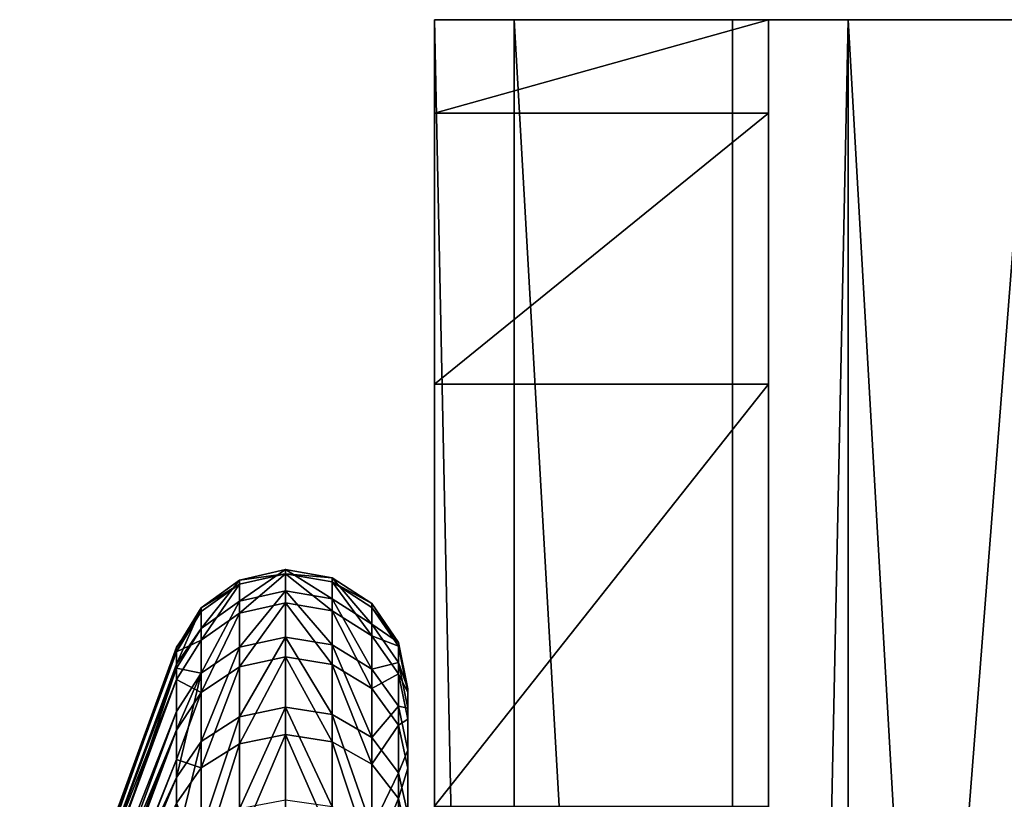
# Model space of a CAD drawing. Extents: x -46 to 46, y 1 to 197.
# Tile 74 of 168: x -33.98 to -29.85, y 130.29 to 133.56. Entities that reach past the tile are written whole.
import ezdxf

# ---------------------------------------------------------------- set-up
doc = ezdxf.new("R2010")
doc.units = 0
doc.header["$LTSCALE"] = 25.4
doc.layers.get('0').update_dxf_attribs({"color": 13, "linetype": 'CONTINUOUS'})

# ---------------------------------------------------------------- blocks, each defined once
blk = doc.blocks.new('BUSH-3401_STL')
at = {"color": 251}
mesh = blk.add_polyface(dxfattribs=at)
corners = [(-32.2435, 125.5619, 143.5351), (-32.2435, 123.3119, 134.8351), (-32.2435, 123.0898, 143.1436), (-32.2435, 123.6133, 135.9601), (-32.2435, 124.4369, 136.7837), (-32.2435, 125.5619, 137.0851), (-32.2435, 128.034, 143.1436), (-32.2435, 126.6869, 136.7837), (-32.2435, 127.5105, 135.9601), (-32.2435, 127.8119, 134.8351), (-32.2435, 117.9534, 138.0073), (-32.2435, 117.5619, 74.0351), (-32.2435, 117.5619, 135.5352), (-32.2435, 133.5619, 74.0351), (-32.2435, 119.0898, 140.2374), (-32.2435, 120.8596, 142.0073), (-32.2435, 123.6133, 133.7101), (-32.2435, 124.4369, 132.8866), (-32.2435, 125.5619, 132.5851), (-32.2435, 126.6869, 132.8866), (-32.2435, 127.5105, 133.7101), (-32.2435, 130.2642, 142.0073), (-32.2435, 132.034, 140.2374), (-32.2435, 133.1703, 138.0073), (-32.2435, 133.5619, 135.5352)]
mesh.append_faces([[corners[k] for k in face] for face in [(10, 11, 12), (13, 23, 24)]], dxfattribs={"vtx0": -1, "color": 251})
mesh.append_faces([[corners[k] for k in face] for face in [(0, 1, 2), (1, 0, 3), (3, 0, 4), (4, 0, 5), (5, 6, 7), (7, 6, 8), (8, 6, 9), (11, 10, 13)]], dxfattribs={"vtx0": -1, "vtx1": -1, "color": 251})
mesh.append_faces([[corners[k] for k in face] for face in [(13, 15, 1), (13, 9, 6)]], dxfattribs={"vtx0": -1, "vtx1": -1, "vtx2": -1, "color": 251})
mesh.append_faces([[corners[k] for k in face] for face in [(5, 0, 6), (13, 10, 14), (13, 14, 15), (1, 15, 2), (13, 1, 16), (13, 16, 17), (13, 17, 18), (13, 18, 19), (13, 19, 20), (13, 20, 9), (13, 6, 21), (13, 21, 22), (13, 22, 23)]], dxfattribs={"vtx0": -1, "vtx2": -1, "color": 251})
mesh = blk.add_polyface(dxfattribs=at)
corners = [(-30.9935, 133.5619, 71.8701), (30.2565, 133.5619, 71.5351), (-29.7435, 133.5619, 71.5351), (31.5065, 133.5619, 71.8701), (-31.9086, 133.5619, 72.7851), (32.4215, 133.5619, 72.7851), (-28.3435, 133.5619, 72.9352), (-29.5935, 133.5619, 73.2701), (-32.2435, 133.5619, 74.0351), (-30.5086, 133.5619, 74.1852), (-30.8435, 133.5619, 75.4352), (-32.2435, 133.5619, 135.5352), (-30.8435, 133.5619, 135.5352), (30.1065, 133.5619, 73.2701), (32.7565, 133.5619, 74.0351), (28.8565, 133.5619, 72.9352), (31.0215, 133.5619, 74.1852), (31.3565, 133.5619, 75.4352), (32.7565, 133.5619, 135.5352), (31.3565, 133.5619, 135.5352)]
mesh.append_faces([[corners[k] for k in face] for face in [(0, 1, 2), (10, 11, 12), (18, 17, 19)]], dxfattribs={"vtx0": -1, "color": 251})
mesh.append_faces([[corners[k] for k in face] for face in [(1, 0, 3), (3, 4, 5), (6, 4, 7), (7, 8, 9), (9, 8, 10), (5, 13, 14), (13, 5, 15), (15, 5, 6), (14, 17, 18)]], dxfattribs={"vtx0": -1, "vtx1": -1, "color": 251})
mesh.append_faces([[corners[k] for k in face] for face in [(5, 4, 6)]], dxfattribs={"vtx0": -1, "vtx1": -1, "vtx2": -1, "color": 251})
mesh.append_faces([[corners[k] for k in face] for face in [(3, 0, 4), (7, 4, 8), (10, 8, 11), (14, 13, 16), (14, 16, 17)]], dxfattribs={"vtx0": -1, "vtx2": -1, "color": 251})
mesh = blk.add_polyface(dxfattribs=at)
corners = [(-32.2435, 133.5619, 74.0351), (-31.9086, 117.5619, 72.7851), (-32.2435, 117.5619, 74.0351), (-31.9086, 133.5619, 72.7851)]
mesh.append_faces([[corners[k] for k in face] for face in [(0, 1, 2), (1, 0, 3)]], dxfattribs={"vtx0": -1, "color": 251})
mesh = blk.add_polyface(dxfattribs=at)
corners = [(-32.2435, 133.1703, 138.0073), (-30.8435, 133.5619, 135.5352), (-32.2435, 133.5619, 135.5352), (-30.8435, 133.1703, 138.0073)]
mesh.append_faces([[corners[k] for k in face] for face in [(0, 1, 2), (1, 0, 3)]], dxfattribs={"vtx0": -1, "color": 251})
mesh = blk.add_polyface(dxfattribs=at)
corners = [(-31.9086, 133.5619, 72.7851), (-30.9935, 117.5619, 71.8701), (-31.9086, 117.5619, 72.7851), (-30.9935, 133.5619, 71.8701)]
mesh.append_faces([[corners[k] for k in face] for face in [(0, 1, 2), (1, 0, 3)]], dxfattribs={"vtx0": -1, "color": 251})
mesh = blk.add_polyface(dxfattribs=at)
corners = [(-29.7435, 133.5619, 71.5351), (-30.9935, 117.5619, 71.8701), (-30.9935, 133.5619, 71.8701), (-29.7435, 117.5619, 71.5351)]
mesh.append_faces([[corners[k] for k in face] for face in [(0, 1, 2), (1, 0, 3)]], dxfattribs={"vtx0": -1, "color": 251})
mesh = blk.add_polyface(dxfattribs=at)
corners = [(-30.8435, 133.5619, 75.4352), (-30.8435, 117.5619, 135.5352), (-30.8435, 117.5619, 75.4352), (-30.8435, 117.9534, 138.0073), (-30.8435, 119.0898, 140.2374), (-30.8435, 120.8596, 142.0073), (-30.8435, 123.3119, 134.8351), (-30.8435, 123.0898, 143.1436), (-30.8435, 123.6133, 133.7101), (-30.8435, 124.4369, 132.8866), (-30.8435, 125.5619, 132.5851), (-30.8435, 126.6869, 132.8866), (-30.8435, 127.5105, 133.7101), (-30.8435, 127.8119, 134.8351), (-30.8435, 128.034, 143.1436), (-30.8435, 130.2642, 142.0073), (-30.8435, 132.034, 140.2374), (-30.8435, 133.1703, 138.0073), (-30.8435, 133.5619, 135.5352), (-30.8435, 125.5619, 143.5351), (-30.8435, 123.6133, 135.9601), (-30.8435, 124.4369, 136.7837), (-30.8435, 125.5619, 137.0851), (-30.8435, 126.6869, 136.7837), (-30.8435, 127.5105, 135.9601)]
mesh.append_faces([[corners[k] for k in face] for face in [(0, 1, 2), (17, 0, 18)]], dxfattribs={"vtx0": -1, "color": 251})
mesh.append_faces([[corners[k] for k in face] for face in [(1, 0, 3), (3, 0, 4), (4, 0, 5), (5, 6, 7), (6, 0, 8), (8, 0, 9), (9, 0, 10), (10, 0, 11), (11, 0, 12), (12, 0, 13), (14, 0, 15), (15, 0, 16), (16, 0, 17), (19, 23, 14)]], dxfattribs={"vtx0": -1, "vtx1": -1, "color": 251})
mesh.append_faces([[corners[k] for k in face] for face in [(5, 0, 6), (13, 0, 14)]], dxfattribs={"vtx0": -1, "vtx1": -1, "vtx2": -1, "color": 251})
mesh.append_faces([[corners[k] for k in face] for face in [(6, 19, 7), (19, 6, 20), (19, 20, 21), (19, 21, 22), (19, 22, 23), (14, 23, 24), (14, 24, 13)]], dxfattribs={"vtx0": -1, "vtx2": -1, "color": 251})
mesh = blk.add_polyface(dxfattribs=at)
corners = [(-30.5086, 133.5619, 74.1852), (-30.8435, 117.5619, 75.4352), (-30.5086, 117.5619, 74.1852), (-30.8435, 133.5619, 75.4352)]
mesh.append_faces([[corners[k] for k in face] for face in [(0, 1, 2), (1, 0, 3)]], dxfattribs={"vtx0": -1, "color": 251})
mesh = blk.add_polyface(dxfattribs=at)
corners = [(-29.5935, 117.5619, 73.2701), (-30.5086, 133.5619, 74.1852), (-30.5086, 117.5619, 74.1852), (-29.5935, 133.5619, 73.2701)]
mesh.append_faces([[corners[k] for k in face] for face in [(0, 1, 2), (1, 0, 3)]], dxfattribs={"vtx0": -1, "color": 251})
mesh = blk.add_polyface(dxfattribs=at)
corners = [(-32.2435, 132.034, 140.2374), (-30.8435, 133.1703, 138.0073), (-32.2435, 133.1703, 138.0073), (-30.8435, 132.034, 140.2374)]
mesh.append_faces([[corners[k] for k in face] for face in [(0, 1, 2), (1, 0, 3)]], dxfattribs={"vtx0": -1, "color": 251})
mesh = blk.add_polyface(dxfattribs=at)
corners = [(-32.2435, 130.2642, 142.0073), (-30.8435, 132.034, 140.2374), (-32.2435, 132.034, 140.2374), (-30.8435, 130.2642, 142.0073)]
mesh.append_faces([[corners[k] for k in face] for face in [(0, 1, 2), (1, 0, 3)]], dxfattribs={"vtx0": -1, "color": 251})
at = {"color": 8}
mesh = blk.add_polyface(dxfattribs=at)
corners = [(-33.0601, 131.2115, 134.572), (-32.8669, 131.2386, 135.3477), (-32.8669, 131.2556, 134.57), (-33.0601, 131.1947, 135.3438)]
mesh.append_faces([[corners[k] for k in face] for face in [(0, 1, 2), (1, 0, 3)]], dxfattribs={"vtx0": -1, "color": 8})
mesh = blk.add_polyface(dxfattribs=at)
corners = [(-33.0601, 131.1231, 133.8052), (-32.8669, 131.2556, 134.57), (-32.8669, 131.1664, 133.7972), (-33.0601, 131.2115, 134.572)]
mesh.append_faces([[corners[k] for k in face] for face in [(0, 1, 2), (1, 0, 3)]], dxfattribs={"vtx0": -1, "color": 8})
mesh = blk.add_polyface(dxfattribs=at)
corners = [(-33.0601, 131.073, 136.106), (-32.8669, 131.2386, 135.3477), (-33.0601, 131.1947, 135.3438), (-32.8669, 131.116, 136.116)]
mesh.append_faces([[corners[k] for k in face] for face in [(0, 1, 2), (1, 0, 3)]], dxfattribs={"vtx0": -1, "color": 8})
mesh = blk.add_polyface(dxfattribs=at)
corners = [(-32.8669, 131.2386, 135.3477), (-32.6718, 131.2212, 134.5716), (-32.8669, 131.2556, 134.57), (-32.6718, 131.2044, 135.3447)]
mesh.append_faces([[corners[k] for k in face] for face in [(0, 1, 2), (1, 0, 3)]], dxfattribs={"vtx0": -1, "color": 8})
mesh = blk.add_polyface(dxfattribs=at)
corners = [(-32.8669, 131.2556, 134.57), (-32.6718, 131.1326, 133.8034), (-32.8669, 131.1664, 133.7972), (-32.6718, 131.2212, 134.5716)]
mesh.append_faces([[corners[k] for k in face] for face in [(0, 1, 2), (1, 0, 3)]], dxfattribs={"vtx0": -1, "color": 8})
mesh = blk.add_polyface(dxfattribs=at)
corners = [(-32.8669, 131.2386, 135.3477), (-32.6718, 131.0824, 136.1082), (-32.6718, 131.2044, 135.3447), (-32.8669, 131.116, 136.116)]
mesh.append_faces([[corners[k] for k in face] for face in [(0, 1, 2), (1, 0, 3)]], dxfattribs={"vtx0": -1, "color": 8})
mesh = blk.add_polyface(dxfattribs=at)
corners = [(-33.221, 131.096, 134.5774), (-33.0601, 131.1947, 135.3438), (-33.0601, 131.2115, 134.572), (-33.221, 131.0795, 135.3334)]
mesh.append_faces([[corners[k] for k in face] for face in [(0, 1, 2), (1, 0, 3)]], dxfattribs={"vtx0": -1, "color": 8})
mesh = blk.add_polyface(dxfattribs=at)
corners = [(-33.221, 131.0093, 133.8263), (-33.0601, 131.2115, 134.572), (-33.0601, 131.1231, 133.8052), (-33.221, 131.096, 134.5774)]
mesh.append_faces([[corners[k] for k in face] for face in [(0, 1, 2), (1, 0, 3)]], dxfattribs={"vtx0": -1, "color": 8})
mesh = blk.add_polyface(dxfattribs=at)
corners = [(-33.221, 130.9603, 136.0801), (-33.0601, 131.1947, 135.3438), (-33.221, 131.0795, 135.3334), (-33.0601, 131.073, 136.106)]
mesh.append_faces([[corners[k] for k in face] for face in [(0, 1, 2), (1, 0, 3)]], dxfattribs={"vtx0": -1, "color": 8})
mesh = blk.add_polyface(dxfattribs=at)
corners = [(-32.6718, 131.2044, 135.3447), (-32.5053, 131.1138, 134.5766), (-32.6718, 131.2212, 134.5716), (-32.5053, 131.0973, 135.335)]
mesh.append_faces([[corners[k] for k in face] for face in [(0, 1, 2), (1, 0, 3)]], dxfattribs={"vtx0": -1, "color": 8})
mesh = blk.add_polyface(dxfattribs=at)
corners = [(-32.6718, 131.2212, 134.5716), (-32.5053, 131.0269, 133.823), (-32.6718, 131.1326, 133.8034), (-32.5053, 131.1138, 134.5766)]
mesh.append_faces([[corners[k] for k in face] for face in [(0, 1, 2), (1, 0, 3)]], dxfattribs={"vtx0": -1, "color": 8})
mesh = blk.add_polyface(dxfattribs=at)
corners = [(-32.6718, 131.2044, 135.3447), (-32.5053, 130.9777, 136.0841), (-32.5053, 131.0973, 135.335), (-32.6718, 131.0824, 136.1082)]
mesh.append_faces([[corners[k] for k in face] for face in [(0, 1, 2), (1, 0, 3)]], dxfattribs={"vtx0": -1, "color": 8})
mesh = blk.add_polyface(dxfattribs=at)
corners = [(-33.0601, 130.931, 133.0575), (-32.8669, 131.1664, 133.7972), (-32.8669, 130.9729, 133.0437), (-33.0601, 131.1231, 133.8052)]
mesh.append_faces([[corners[k] for k in face] for face in [(0, 1, 2), (1, 0, 3)]], dxfattribs={"vtx0": -1, "color": 8})
mesh = blk.add_polyface(dxfattribs=at)
corners = [(-32.8669, 131.1664, 133.7972), (-32.6718, 130.9402, 133.0545), (-32.8669, 130.9729, 133.0437), (-32.6718, 131.1326, 133.8034)]
mesh.append_faces([[corners[k] for k in face] for face in [(0, 1, 2), (1, 0, 3)]], dxfattribs={"vtx0": -1, "color": 8})
mesh = blk.add_polyface(dxfattribs=at)
corners = [(-33.221, 130.8212, 133.0939), (-33.0601, 131.1231, 133.8052), (-33.0601, 130.931, 133.0575), (-33.221, 131.0093, 133.8263)]
mesh.append_faces([[corners[k] for k in face] for face in [(0, 1, 2), (1, 0, 3)]], dxfattribs={"vtx0": -1, "color": 8})
mesh = blk.add_polyface(dxfattribs=at)
corners = [(-33.0601, 130.8486, 136.8446), (-32.8669, 131.116, 136.116), (-33.0601, 131.073, 136.106), (-32.8669, 130.8898, 136.8603)]
mesh.append_faces([[corners[k] for k in face] for face in [(0, 1, 2), (1, 0, 3)]], dxfattribs={"vtx0": -1, "color": 8})
mesh = blk.add_polyface(dxfattribs=at)
corners = [(-32.8669, 131.116, 136.116), (-32.6718, 130.8577, 136.8481), (-32.6718, 131.0824, 136.1082), (-32.8669, 130.8898, 136.8603)]
mesh.append_faces([[corners[k] for k in face] for face in [(0, 1, 2), (1, 0, 3)]], dxfattribs={"vtx0": -1, "color": 8})
mesh = blk.add_polyface(dxfattribs=at)
corners = [(-32.6718, 131.1326, 133.8034), (-32.5053, 130.8382, 133.0883), (-32.6718, 130.9402, 133.0545), (-32.5053, 131.0269, 133.823)]
mesh.append_faces([[corners[k] for k in face] for face in [(0, 1, 2), (1, 0, 3)]], dxfattribs={"vtx0": -1, "color": 8})
mesh = blk.add_polyface(dxfattribs=at)
corners = [(-32.3937, 130.9503, 134.5842), (-32.5053, 131.0973, 135.335), (-32.3937, 130.9342, 135.3203), (-32.5053, 131.1138, 134.5766)]
mesh.append_faces([[corners[k] for k in face] for face in [(0, 1, 2), (1, 0, 3)]], dxfattribs={"vtx0": -1, "color": 8})
mesh = blk.add_polyface(dxfattribs=at)
corners = [(-32.5053, 131.0269, 133.823), (-32.3937, 130.9503, 134.5842), (-32.3937, 130.8659, 133.8528), (-32.5053, 131.1138, 134.5766)]
mesh.append_faces([[corners[k] for k in face] for face in [(0, 1, 2), (1, 0, 3)]], dxfattribs={"vtx0": -1, "color": 8})
mesh = blk.add_polyface(dxfattribs=at)
corners = [(-33.221, 131.096, 134.5774), (-33.221, 131.0093, 133.8263), (-33.3243, 130.859, 133.9474)]
mesh.append_faces([[corners[k] for k in face] for face in [(0, 1, 2)]], dxfattribs={"color": 8})
mesh = blk.add_polyface(dxfattribs=at)
corners = [(-33.221, 131.096, 134.5774), (-33.3243, 130.859, 133.9474), (-33.3243, 130.9271, 134.5853)]
mesh.append_faces([[corners[k] for k in face] for face in [(0, 1, 2)]], dxfattribs={"color": 8})
mesh = blk.add_polyface(dxfattribs=at)
corners = [(-33.221, 131.096, 134.5774), (-33.3243, 130.9271, 134.5853), (-33.221, 131.0795, 135.3334)]
mesh.append_faces([[corners[k] for k in face] for face in [(0, 1, 2)]], dxfattribs={"color": 8})
mesh = blk.add_polyface(dxfattribs=at)
corners = [(-33.221, 131.0795, 135.3334), (-33.3243, 130.9271, 134.5853), (-33.3243, 130.9304, 134.9978)]
mesh.append_faces([[corners[k] for k in face] for face in [(0, 1, 2)]], dxfattribs={"color": 8})
mesh = blk.add_polyface(dxfattribs=at)
corners = [(-33.221, 131.0795, 135.3334), (-33.3243, 130.9304, 134.9978), (-33.3243, 130.9111, 135.3182)]
mesh.append_faces([[corners[k] for k in face] for face in [(0, 1, 2)]], dxfattribs={"color": 8})
mesh = blk.add_polyface(dxfattribs=at)
corners = [(-33.221, 130.9603, 136.0801), (-33.3243, 130.9111, 135.3182), (-33.3243, 130.7955, 136.0421), (-33.221, 131.0795, 135.3334)]
mesh.append_faces([[corners[k] for k in face] for face in [(0, 1, 2), (1, 0, 3)]], dxfattribs={"vtx0": -1, "color": 8})
mesh = blk.add_polyface(dxfattribs=at)
corners = [(-33.221, 130.7405, 136.8035), (-33.0601, 131.073, 136.106), (-33.221, 130.9603, 136.0801), (-33.0601, 130.8486, 136.8446)]
mesh.append_faces([[corners[k] for k in face] for face in [(0, 1, 2), (1, 0, 3)]], dxfattribs={"vtx0": -1, "color": 8})
mesh = blk.add_polyface(dxfattribs=at)
corners = [(-32.6718, 131.0824, 136.1082), (-32.5053, 130.7572, 136.8099), (-32.5053, 130.9777, 136.0841), (-32.6718, 130.8577, 136.8481)]
mesh.append_faces([[corners[k] for k in face] for face in [(0, 1, 2), (1, 0, 3)]], dxfattribs={"vtx0": -1, "color": 8})
mesh = blk.add_polyface(dxfattribs=at)
corners = [(-32.3937, 130.9342, 135.3203), (-32.5053, 130.9777, 136.0841), (-32.3937, 130.8182, 136.0473), (-32.5053, 131.0973, 135.335)]
mesh.append_faces([[corners[k] for k in face] for face in [(0, 1, 2), (1, 0, 3)]], dxfattribs={"vtx0": -1, "color": 8})
mesh = blk.add_polyface(dxfattribs=at)
corners = [(-32.5053, 130.8382, 133.0883), (-32.3937, 130.8659, 133.8528), (-32.3937, 130.6828, 133.1397), (-32.5053, 131.0269, 133.823)]
mesh.append_faces([[corners[k] for k in face] for face in [(0, 1, 2), (1, 0, 3)]], dxfattribs={"vtx0": -1, "color": 8})
mesh = blk.add_polyface(dxfattribs=at)
corners = [(-33.3243, 130.8431, 133.8571), (-33.221, 130.8212, 133.0939), (-33.3243, 130.6607, 133.147), (-33.221, 131.0093, 133.8263)]
mesh.append_faces([[corners[k] for k in face] for face in [(0, 1, 2), (1, 0, 3)]], dxfattribs={"vtx0": -1, "color": 8})
mesh = blk.add_polyface(dxfattribs=at)
corners = [(-33.221, 131.0093, 133.8263), (-33.3243, 130.8431, 133.8571), (-33.3243, 130.859, 133.9474)]
mesh.append_faces([[corners[k] for k in face] for face in [(0, 1, 2)]], dxfattribs={"color": 8})
mesh = blk.add_polyface(dxfattribs=at)
corners = [(-33.221, 130.7405, 136.8035), (-33.3243, 130.7955, 136.0421), (-33.3243, 130.5825, 136.7435), (-33.221, 130.9603, 136.0801)]
mesh.append_faces([[corners[k] for k in face] for face in [(0, 1, 2), (1, 0, 3)]], dxfattribs={"vtx0": -1, "color": 8})
mesh = blk.add_polyface(dxfattribs=at)
corners = [(-33.0601, 130.639, 132.343), (-32.8669, 130.9729, 133.0437), (-32.8669, 130.6786, 132.3236), (-33.0601, 130.931, 133.0575)]
mesh.append_faces([[corners[k] for k in face] for face in [(0, 1, 2), (1, 0, 3)]], dxfattribs={"vtx0": -1, "color": 8})
mesh = blk.add_polyface(dxfattribs=at)
corners = [(-32.8669, 130.9729, 133.0437), (-32.6718, 130.6477, 132.3387), (-32.8669, 130.6786, 132.3236), (-32.6718, 130.9402, 133.0545)]
mesh.append_faces([[corners[k] for k in face] for face in [(0, 1, 2), (1, 0, 3)]], dxfattribs={"vtx0": -1, "color": 8})
mesh = blk.add_polyface(dxfattribs=at)
corners = [(-32.6718, 130.9402, 133.0545), (-32.5053, 130.5512, 132.3861), (-32.6718, 130.6477, 132.3387), (-32.5053, 130.8382, 133.0883)]
mesh.append_faces([[corners[k] for k in face] for face in [(0, 1, 2), (1, 0, 3)]], dxfattribs={"vtx0": -1, "color": 8})
mesh = blk.add_polyface(dxfattribs=at)
corners = [(-32.3937, 130.8182, 136.0473), (-32.5053, 130.7572, 136.8099), (-32.3937, 130.6042, 136.7517), (-32.5053, 130.9777, 136.0841)]
mesh.append_faces([[corners[k] for k in face] for face in [(0, 1, 2), (1, 0, 3)]], dxfattribs={"vtx0": -1, "color": 8})
mesh = blk.add_polyface(dxfattribs=at)
corners = [(-32.3545, 130.7563, 134.5932), (-32.3937, 130.9342, 135.3203), (-32.3545, 130.7408, 135.3028), (-32.3937, 130.9503, 134.5842)]
mesh.append_faces([[corners[k] for k in face] for face in [(0, 1, 2), (1, 0, 3)]], dxfattribs={"vtx0": -1, "color": 8})
mesh = blk.add_polyface(dxfattribs=at)
corners = [(-32.3937, 130.8659, 133.8528), (-32.3545, 130.7563, 134.5932), (-32.3545, 130.6749, 133.8882), (-32.3937, 130.9503, 134.5842)]
mesh.append_faces([[corners[k] for k in face] for face in [(0, 1, 2), (1, 0, 3)]], dxfattribs={"vtx0": -1, "color": 8})
mesh = blk.add_polyface(dxfattribs=at)
corners = [(-33.3243, 130.9111, 135.3182), (-33.9582, 129.1884, 134.9802), (-33.3243, 130.7955, 136.0421)]
mesh.append_faces([[corners[k] for k in face] for face in [(0, 1, 2)]], dxfattribs={"color": 8})
mesh = blk.add_polyface(dxfattribs=at)
corners = [(-33.3243, 130.9111, 135.3182), (-33.9556, 129.1967, 134.9445), (-33.9582, 129.1884, 134.9802)]
mesh.append_faces([[corners[k] for k in face] for face in [(0, 1, 2)]], dxfattribs={"color": 8})
mesh = blk.add_polyface(dxfattribs=at)
corners = [(-33.3243, 130.9304, 134.9978), (-33.9556, 129.1967, 134.9445), (-33.3243, 130.9111, 135.3182)]
mesh.append_faces([[corners[k] for k in face] for face in [(0, 1, 2)]], dxfattribs={"color": 8})
mesh = blk.add_polyface(dxfattribs=at)
corners = [(-33.3243, 130.9304, 134.9978), (-33.8875, 129.3475, 134.298), (-33.9556, 129.1967, 134.9445)]
mesh.append_faces([[corners[k] for k in face] for face in [(0, 1, 2)]], dxfattribs={"color": 8})
mesh = blk.add_polyface(dxfattribs=at)
corners = [(-33.3243, 130.9304, 134.9978), (-33.3243, 130.9271, 134.5853), (-33.8875, 129.3475, 134.298)]
mesh.append_faces([[corners[k] for k in face] for face in [(0, 1, 2)]], dxfattribs={"color": 8})
mesh = blk.add_polyface(dxfattribs=at)
corners = [(-33.3243, 130.9271, 134.5853), (-33.8728, 129.3721, 134.1928), (-33.8875, 129.3475, 134.298)]
mesh.append_faces([[corners[k] for k in face] for face in [(0, 1, 2)]], dxfattribs={"color": 8})
mesh = blk.add_polyface(dxfattribs=at)
corners = [(-33.3243, 130.9271, 134.5853), (-33.3243, 130.859, 133.9474), (-33.8728, 129.3721, 134.1928)]
mesh.append_faces([[corners[k] for k in face] for face in [(0, 1, 2)]], dxfattribs={"color": 8})
mesh = blk.add_polyface(dxfattribs=at)
corners = [(-33.221, 130.5351, 132.394), (-33.0601, 130.931, 133.0575), (-33.0601, 130.639, 132.343), (-33.221, 130.8212, 133.0939)]
mesh.append_faces([[corners[k] for k in face] for face in [(0, 1, 2), (1, 0, 3)]], dxfattribs={"vtx0": -1, "color": 8})
mesh = blk.add_polyface(dxfattribs=at)
corners = [(-32.3545, 130.7408, 135.3028), (-32.3937, 130.8182, 136.0473), (-32.3545, 130.6289, 136.0036), (-32.3937, 130.9342, 135.3203)]
mesh.append_faces([[corners[k] for k in face] for face in [(0, 1, 2), (1, 0, 3)]], dxfattribs={"vtx0": -1, "color": 8})
mesh = blk.add_polyface(dxfattribs=at)
corners = [(-33.3243, 130.859, 133.9474), (-33.3243, 130.8431, 133.8571), (-33.8728, 129.3721, 134.1928)]
mesh.append_faces([[corners[k] for k in face] for face in [(0, 1, 2)]], dxfattribs={"color": 8})
mesh = blk.add_polyface(dxfattribs=at)
corners = [(-33.0601, 130.5258, 137.5458), (-32.8669, 130.8898, 136.8603), (-33.0601, 130.8486, 136.8446), (-32.8669, 130.5645, 137.5669)]
mesh.append_faces([[corners[k] for k in face] for face in [(0, 1, 2), (1, 0, 3)]], dxfattribs={"vtx0": -1, "color": 8})
mesh = blk.add_polyface(dxfattribs=at)
corners = [(-32.8669, 130.8898, 136.8603), (-32.6718, 130.5343, 137.5504), (-32.6718, 130.8577, 136.8481), (-32.8669, 130.5645, 137.5669)]
mesh.append_faces([[corners[k] for k in face] for face in [(0, 1, 2), (1, 0, 3)]], dxfattribs={"vtx0": -1, "color": 8})
mesh = blk.add_polyface(dxfattribs=at)
corners = [(-32.6718, 130.8577, 136.8481), (-32.5053, 130.4399, 137.4989), (-32.5053, 130.7572, 136.8099), (-32.6718, 130.5343, 137.5504)]
mesh.append_faces([[corners[k] for k in face] for face in [(0, 1, 2), (1, 0, 3)]], dxfattribs={"vtx0": -1, "color": 8})
mesh = blk.add_polyface(dxfattribs=at)
corners = [(-32.3937, 130.6828, 133.1397), (-32.3545, 130.6749, 133.8882), (-32.3545, 130.4984, 133.2008), (-32.3937, 130.8659, 133.8528)]
mesh.append_faces([[corners[k] for k in face] for face in [(0, 1, 2), (1, 0, 3)]], dxfattribs={"vtx0": -1, "color": 8})
mesh = blk.add_polyface(dxfattribs=at)
corners = [(-33.3243, 130.8431, 133.8571), (-33.7786, 129.5042, 133.6288), (-33.8728, 129.3721, 134.1928)]
mesh.append_faces([[corners[k] for k in face] for face in [(0, 1, 2)]], dxfattribs={"color": 8})
mesh = blk.add_polyface(dxfattribs=at)
corners = [(-33.3243, 130.8431, 133.8571), (-33.3243, 130.6607, 133.147), (-33.7786, 129.5042, 133.6288)]
mesh.append_faces([[corners[k] for k in face] for face in [(0, 1, 2)]], dxfattribs={"color": 8})
mesh = blk.add_polyface(dxfattribs=at)
corners = [(-33.221, 130.8212, 133.0939), (-33.221, 130.5351, 132.394), (-33.3243, 130.3834, 132.4685)]
mesh.append_faces([[corners[k] for k in face] for face in [(0, 1, 2)]], dxfattribs={"color": 8})
mesh = blk.add_polyface(dxfattribs=at)
corners = [(-33.221, 130.8212, 133.0939), (-33.3243, 130.3834, 132.4685), (-33.3243, 130.584, 132.931)]
mesh.append_faces([[corners[k] for k in face] for face in [(0, 1, 2)]], dxfattribs={"color": 8})
mesh = blk.add_polyface(dxfattribs=at)
corners = [(-33.221, 130.8212, 133.0939), (-33.3243, 130.584, 132.931), (-33.3243, 130.6607, 133.147)]
mesh.append_faces([[corners[k] for k in face] for face in [(0, 1, 2)]], dxfattribs={"color": 8})
mesh = blk.add_polyface(dxfattribs=at)
corners = [(-33.221, 130.4242, 137.4904), (-33.0601, 130.8486, 136.8446), (-33.221, 130.7405, 136.8035), (-33.0601, 130.5258, 137.5458)]
mesh.append_faces([[corners[k] for k in face] for face in [(0, 1, 2), (1, 0, 3)]], dxfattribs={"vtx0": -1, "color": 8})
mesh = blk.add_polyface(dxfattribs=at)
corners = [(-32.5053, 130.5512, 132.3861), (-32.3937, 130.6828, 133.1397), (-32.3937, 130.4042, 132.4583), (-32.5053, 130.8382, 133.0883)]
mesh.append_faces([[corners[k] for k in face] for face in [(0, 1, 2), (1, 0, 3)]], dxfattribs={"vtx0": -1, "color": 8})
mesh = blk.add_polyface(dxfattribs=at)
corners = [(-32.3545, 130.6289, 136.0036), (-32.3937, 130.6042, 136.7517), (-32.3545, 130.4226, 136.6827), (-32.3937, 130.8182, 136.0473)]
mesh.append_faces([[corners[k] for k in face] for face in [(0, 1, 2), (1, 0, 3)]], dxfattribs={"vtx0": -1, "color": 8})
mesh = blk.add_polyface(dxfattribs=at)
corners = [(-33.3243, 130.7955, 136.0421), (-33.9813, 129.0359, 135.6391), (-33.9805, 129.0085, 135.7578)]
mesh.append_faces([[corners[k] for k in face] for face in [(0, 1, 2)]], dxfattribs={"color": 8})
mesh = blk.add_polyface(dxfattribs=at)
corners = [(-33.3243, 130.7955, 136.0421), (-33.9582, 129.1884, 134.9802), (-33.9813, 129.0359, 135.6391)]
mesh.append_faces([[corners[k] for k in face] for face in [(0, 1, 2)]], dxfattribs={"color": 8})
mesh = blk.add_polyface(dxfattribs=at)
corners = [(-33.3243, 130.7955, 136.0421), (-33.9805, 129.0085, 135.7578), (-33.3243, 130.5825, 136.7435)]
mesh.append_faces([[corners[k] for k in face] for face in [(0, 1, 2)]], dxfattribs={"color": 8})
mesh = blk.add_polyface(dxfattribs=at)
corners = [(-33.221, 130.7405, 136.8035), (-33.3243, 130.5825, 136.7435), (-33.3243, 130.4595, 137.0399)]
mesh.append_faces([[corners[k] for k in face] for face in [(0, 1, 2)]], dxfattribs={"color": 8})
mesh = blk.add_polyface(dxfattribs=at)
corners = [(-33.221, 130.7405, 136.8035), (-33.3243, 130.4595, 137.0399), (-33.221, 130.4242, 137.4904)]
mesh.append_faces([[corners[k] for k in face] for face in [(0, 1, 2)]], dxfattribs={"color": 8})
mesh = blk.add_polyface(dxfattribs=at)
corners = [(-32.3937, 130.6042, 136.7517), (-32.5053, 130.4399, 137.4989), (-32.3937, 130.2962, 137.4205), (-32.5053, 130.7572, 136.8099)]
mesh.append_faces([[corners[k] for k in face] for face in [(0, 1, 2), (1, 0, 3)]], dxfattribs={"vtx0": -1, "color": 8})
mesh = blk.add_polyface(dxfattribs=at)
corners = [(-32.3545, 122.9574, 130.3344), (-32.3545, 123.1258, 134.2734), (-32.3545, 123.0662, 134.9825), (-32.3545, 123.5945, 130.0217), (-32.3545, 123.3828, 133.6098), (-32.3545, 123.8163, 133.0455), (-32.3545, 124.2682, 129.7986), (-32.3545, 124.3912, 132.6262), (-32.3545, 124.9661, 129.6694), (-32.3545, 125.0609, 132.3859), (-32.3545, 125.675, 129.6364), (-32.3545, 125.7713, 132.3439), (-32.3545, 126.3819, 129.7002), (-32.3545, 126.4646, 132.5038), (-32.3545, 127.0734, 129.8597), (-32.3545, 127.0849, 132.8526), (-32.3545, 127.7369, 130.1118), (-32.3545, 127.5817, 133.362), (-32.3545, 127.915, 133.9907), (-32.3545, 128.3598, 130.452), (-32.3545, 128.0576, 134.6879), (-32.3545, 128.1664, 139.3359), (-32.3545, 128.755, 138.9393), (-32.3545, 128.9305, 130.8738), (-32.3545, 129.2841, 138.4663), (-32.3545, 129.4386, 131.3694), (-32.3545, 129.7439, 137.9256), (-32.3545, 129.8744, 131.9296), (-32.3545, 130.1257, 137.3274), (-32.3545, 130.2299, 132.5438), (-32.3545, 130.4226, 136.6827), (-32.3545, 130.4984, 133.2008), (-32.3545, 130.6289, 136.0036), (-32.3545, 130.6749, 133.8882), (-32.3545, 130.7408, 135.3028), (-32.3545, 130.7563, 134.5932), (-32.3545, 120.383, 134.3675), (-32.3545, 120.4488, 135.7821), (-32.3545, 120.3675, 135.0771), (-32.3545, 120.4949, 133.6667), (-32.3545, 120.6254, 136.4695), (-32.3545, 120.7012, 132.9876), (-32.3545, 120.8939, 137.1265), (-32.3545, 120.998, 132.3429), (-32.3545, 121.2494, 137.7408), (-32.3545, 121.3799, 131.7447), (-32.3545, 121.6852, 138.3009), (-32.3545, 121.8397, 131.204), (-32.3545, 122.1933, 138.7965), (-32.3545, 122.3688, 130.731), (-32.3545, 122.764, 139.2183), (-32.3545, 123.3869, 139.5584), (-32.3545, 123.2088, 135.6796), (-32.3545, 123.5421, 136.3083), (-32.3545, 124.0503, 139.8106), (-32.3545, 124.0389, 136.8177), (-32.3545, 124.6591, 137.1665), (-32.3545, 124.7419, 139.9701), (-32.3545, 125.3525, 137.3264), (-32.3545, 125.4488, 140.0339), (-32.3545, 126.0629, 137.2844), (-32.3545, 126.1577, 140.0009), (-32.3545, 126.7326, 137.0441), (-32.3545, 126.8556, 139.8717), (-32.3545, 127.3075, 136.6248), (-32.3545, 127.5293, 139.6486), (-32.3545, 127.741, 136.0605), (-32.3545, 127.998, 135.3969)]
mesh.append_faces([[corners[k] for k in face] for face in [(34, 33, 35), (36, 37, 38)]], dxfattribs={"vtx0": -1, "color": 8})
mesh.append_faces([[corners[k] for k in face] for face in [(1, 3, 4), (4, 3, 5), (5, 6, 7), (7, 8, 9), (9, 10, 11), (11, 12, 13), (13, 14, 15), (15, 16, 17), (17, 16, 18), (18, 19, 20), (21, 19, 22), (22, 23, 24), (24, 25, 26), (26, 27, 28), (28, 29, 30), (30, 31, 32), (32, 33, 34), (37, 39, 40), (40, 41, 42), (42, 43, 44), (44, 45, 46), (46, 47, 48), (48, 49, 50), (50, 2, 51), (51, 53, 54), (54, 56, 57), (57, 58, 59), (59, 60, 61), (61, 62, 63), (63, 64, 65), (65, 66, 21)]], dxfattribs={"vtx0": -1, "vtx1": -1, "color": 8})
mesh.append_faces([[corners[k] for k in face] for face in [(20, 19, 21), (50, 0, 2)]], dxfattribs={"vtx0": -1, "vtx1": -1, "vtx2": -1, "color": 8})
mesh.append_faces([[corners[k] for k in face] for face in [(0, 1, 2), (1, 0, 3), (5, 3, 6), (7, 6, 8), (9, 8, 10), (11, 10, 12), (13, 12, 14), (15, 14, 16), (18, 16, 19), (22, 19, 23), (24, 23, 25), (26, 25, 27), (28, 27, 29), (30, 29, 31), (32, 31, 33), (37, 36, 39), (40, 39, 41), (42, 41, 43), (44, 43, 45), (46, 45, 47), (48, 47, 49), (50, 49, 0), (51, 2, 52), (51, 52, 53), (54, 53, 55), (54, 55, 56), (57, 56, 58), (59, 58, 60), (61, 60, 62), (63, 62, 64), (65, 64, 66), (21, 66, 67), (21, 67, 20)]], dxfattribs={"vtx0": -1, "vtx2": -1, "color": 8})
mesh = blk.add_polyface(dxfattribs=at)
corners = [(-33.3243, 130.6607, 133.147), (-33.8295, 129.2886, 133.4293), (-33.7786, 129.5042, 133.6288)]
mesh.append_faces([[corners[k] for k in face] for face in [(0, 1, 2)]], dxfattribs={"color": 8})
mesh = blk.add_polyface(dxfattribs=at)
corners = [(-33.3243, 130.6607, 133.147), (-33.3243, 130.584, 132.931), (-33.8295, 129.2886, 133.4293)]
mesh.append_faces([[corners[k] for k in face] for face in [(0, 1, 2)]], dxfattribs={"color": 8})
mesh = blk.add_polyface(dxfattribs=at)
corners = [(-33.0601, 130.2523, 131.6749), (-32.8669, 130.6786, 132.3236), (-32.8669, 130.2889, 131.6503), (-33.0601, 130.639, 132.343)]
mesh.append_faces([[corners[k] for k in face] for face in [(0, 1, 2), (1, 0, 3)]], dxfattribs={"vtx0": -1, "color": 8})
mesh = blk.add_polyface(dxfattribs=at)
corners = [(-32.8669, 130.6786, 132.3236), (-32.6718, 130.2604, 131.6695), (-32.8669, 130.2889, 131.6503), (-32.6718, 130.6477, 132.3387)]
mesh.append_faces([[corners[k] for k in face] for face in [(0, 1, 2), (1, 0, 3)]], dxfattribs={"vtx0": -1, "color": 8})
mesh = blk.add_polyface(dxfattribs=at)
corners = [(-32.3937, 130.4042, 132.4583), (-32.3545, 130.4984, 133.2008), (-32.3545, 130.2299, 132.5438), (-32.3937, 130.6828, 133.1397)]
mesh.append_faces([[corners[k] for k in face] for face in [(0, 1, 2), (1, 0, 3)]], dxfattribs={"vtx0": -1, "color": 8})
mesh = blk.add_polyface(dxfattribs=at)
corners = [(-33.221, 130.1564, 131.7395), (-33.0601, 130.639, 132.343), (-33.0601, 130.2523, 131.6749), (-33.221, 130.5351, 132.394)]
mesh.append_faces([[corners[k] for k in face] for face in [(0, 1, 2), (1, 0, 3)]], dxfattribs={"vtx0": -1, "color": 8})
mesh = blk.add_polyface(dxfattribs=at)
corners = [(-32.6718, 130.6477, 132.3387), (-32.5053, 130.1712, 131.7295), (-32.6718, 130.2604, 131.6695), (-32.5053, 130.5512, 132.3861)]
mesh.append_faces([[corners[k] for k in face] for face in [(0, 1, 2), (1, 0, 3)]], dxfattribs={"vtx0": -1, "color": 8})
mesh = blk.add_polyface(dxfattribs=at)
corners = [(-33.3243, 130.5825, 136.7435), (-33.9805, 129.0085, 135.7578), (-33.9556, 128.8775, 136.3289)]
mesh.append_faces([[corners[k] for k in face] for face in [(0, 1, 2)]], dxfattribs={"color": 8})
mesh = blk.add_polyface(dxfattribs=at)
corners = [(-33.3243, 130.5825, 136.7435), (-33.9556, 128.8775, 136.3289), (-33.3243, 130.4595, 137.0399)]
mesh.append_faces([[corners[k] for k in face] for face in [(0, 1, 2)]], dxfattribs={"color": 8})
mesh = blk.add_polyface(dxfattribs=at)
corners = [(-33.3243, 130.584, 132.931), (-33.3243, 130.3834, 132.4685), (-33.8295, 129.2886, 133.4293)]
mesh.append_faces([[corners[k] for k in face] for face in [(0, 1, 2)]], dxfattribs={"color": 8})
mesh = blk.add_polyface(dxfattribs=at)
corners = [(-32.3545, 130.4226, 136.6827), (-32.3937, 130.2962, 137.4205), (-32.3545, 130.1257, 137.3274), (-32.3937, 130.6042, 136.7517)]
mesh.append_faces([[corners[k] for k in face] for face in [(0, 1, 2), (1, 0, 3)]], dxfattribs={"vtx0": -1, "color": 8})
mesh = blk.add_polyface(dxfattribs=at)
corners = [(-33.221, 130.5351, 132.394), (-33.221, 130.1564, 131.7395), (-33.3243, 130.1161, 131.9878)]
mesh.append_faces([[corners[k] for k in face] for face in [(0, 1, 2)]], dxfattribs={"color": 8})
mesh = blk.add_polyface(dxfattribs=at)
corners = [(-33.221, 130.5351, 132.394), (-33.3243, 130.1161, 131.9878), (-33.3243, 130.3834, 132.4685)]
mesh.append_faces([[corners[k] for k in face] for face in [(0, 1, 2)]], dxfattribs={"color": 8})
mesh = blk.add_polyface(dxfattribs=at)
corners = [(-33.0601, 130.1104, 138.1965), (-32.8669, 130.5645, 137.5669), (-33.0601, 130.5258, 137.5458), (-32.8669, 130.1459, 138.2227)]
mesh.append_faces([[corners[k] for k in face] for face in [(0, 1, 2), (1, 0, 3)]], dxfattribs={"vtx0": -1, "color": 8})
mesh = blk.add_polyface(dxfattribs=at)
corners = [(-32.8669, 130.5645, 137.5669), (-32.6718, 130.1182, 138.2022), (-32.6718, 130.5343, 137.5504), (-32.8669, 130.1459, 138.2227)]
mesh.append_faces([[corners[k] for k in face] for face in [(0, 1, 2), (1, 0, 3)]], dxfattribs={"vtx0": -1, "color": 8})
mesh = blk.add_polyface(dxfattribs=at)
corners = [(-32.6718, 130.5343, 137.5504), (-32.5053, 130.0318, 138.1383), (-32.5053, 130.4399, 137.4989), (-32.6718, 130.1182, 138.2022)]
mesh.append_faces([[corners[k] for k in face] for face in [(0, 1, 2), (1, 0, 3)]], dxfattribs={"vtx0": -1, "color": 8})
mesh = blk.add_polyface(dxfattribs=at)
corners = [(-32.5053, 130.1712, 131.7295), (-32.3937, 130.4042, 132.4583), (-32.3937, 130.0354, 131.821), (-32.5053, 130.5512, 132.3861)]
mesh.append_faces([[corners[k] for k in face] for face in [(0, 1, 2), (1, 0, 3)]], dxfattribs={"vtx0": -1, "color": 8})
mesh = blk.add_polyface(dxfattribs=at)
corners = [(-33.221, 130.0174, 138.1277), (-33.0601, 130.5258, 137.5458), (-33.221, 130.4242, 137.4904), (-33.0601, 130.1104, 138.1965)]
mesh.append_faces([[corners[k] for k in face] for face in [(0, 1, 2), (1, 0, 3)]], dxfattribs={"vtx0": -1, "color": 8})
mesh = blk.add_polyface(dxfattribs=at)
corners = [(-33.3243, 130.4595, 137.0399), (-33.9556, 128.8775, 136.3289), (-33.951, 128.8637, 136.3893)]
mesh.append_faces([[corners[k] for k in face] for face in [(0, 1, 2)]], dxfattribs={"color": 8})
mesh = blk.add_polyface(dxfattribs=at)
corners = [(-33.3243, 130.4595, 137.0399), (-33.951, 128.8637, 136.3893), (-33.3243, 130.2758, 137.4093)]
mesh.append_faces([[corners[k] for k in face] for face in [(0, 1, 2)]], dxfattribs={"color": 8})
mesh = blk.add_polyface(dxfattribs=at)
corners = [(-33.3243, 130.4595, 137.0399), (-33.3243, 130.2758, 137.4093), (-33.221, 130.4242, 137.4904)]
mesh.append_faces([[corners[k] for k in face] for face in [(0, 1, 2)]], dxfattribs={"color": 8})
mesh = blk.add_polyface(dxfattribs=at)
corners = [(-33.221, 130.4242, 137.4904), (-33.3243, 130.2758, 137.4093), (-33.221, 130.0174, 138.1277)]
mesh.append_faces([[corners[k] for k in face] for face in [(0, 1, 2)]], dxfattribs={"color": 8})
mesh = blk.add_polyface(dxfattribs=at)
corners = [(-32.3937, 130.2962, 137.4205), (-32.5053, 130.0318, 138.1383), (-32.3937, 129.9001, 138.041), (-32.5053, 130.4399, 137.4989)]
mesh.append_faces([[corners[k] for k in face] for face in [(0, 1, 2), (1, 0, 3)]], dxfattribs={"vtx0": -1, "color": 8})
mesh = blk.add_polyface(dxfattribs=at)
corners = [(-32.3937, 130.0354, 131.821), (-32.3545, 130.2299, 132.5438), (-32.3545, 129.8744, 131.9296), (-32.3937, 130.4042, 132.4583)]
mesh.append_faces([[corners[k] for k in face] for face in [(0, 1, 2), (1, 0, 3)]], dxfattribs={"vtx0": -1, "color": 8})
mesh = blk.add_polyface(dxfattribs=at)
corners = [(-33.3243, 130.3834, 132.4685), (-33.8808, 129.0368, 133.1961), (-33.8295, 129.2886, 133.4293)]
mesh.append_faces([[corners[k] for k in face] for face in [(0, 1, 2)]], dxfattribs={"color": 8})
mesh = blk.add_polyface(dxfattribs=at)
corners = [(-33.3243, 130.3834, 132.4685), (-33.3243, 130.1161, 131.9878), (-33.8808, 129.0368, 133.1961)]
mesh.append_faces([[corners[k] for k in face] for face in [(0, 1, 2)]], dxfattribs={"color": 8})
mesh = blk.add_polyface(dxfattribs=at)
corners = [(-32.3545, 130.1257, 137.3274), (-32.3937, 129.9001, 138.041), (-32.3545, 129.7439, 137.9256), (-32.3937, 130.2962, 137.4205)]
mesh.append_faces([[corners[k] for k in face] for face in [(0, 1, 2), (1, 0, 3)]], dxfattribs={"vtx0": -1, "color": 8})
blk = doc.blocks.new('GRUPUJ_1')
at = {"color": 0}
blk.add_blockref('BUSH-3401_STL', (45.5568, -27.6526, -0.8958), dxfattribs=at)

msp = doc.modelspace()

# ---------------------------------------------------------------- block references
at = {"color": 0}
msp.add_blockref('GRUPUJ_1', (-45.5568, 27.6526, -67.9042), dxfattribs=at)

doc.saveas('drawing.dxf')
